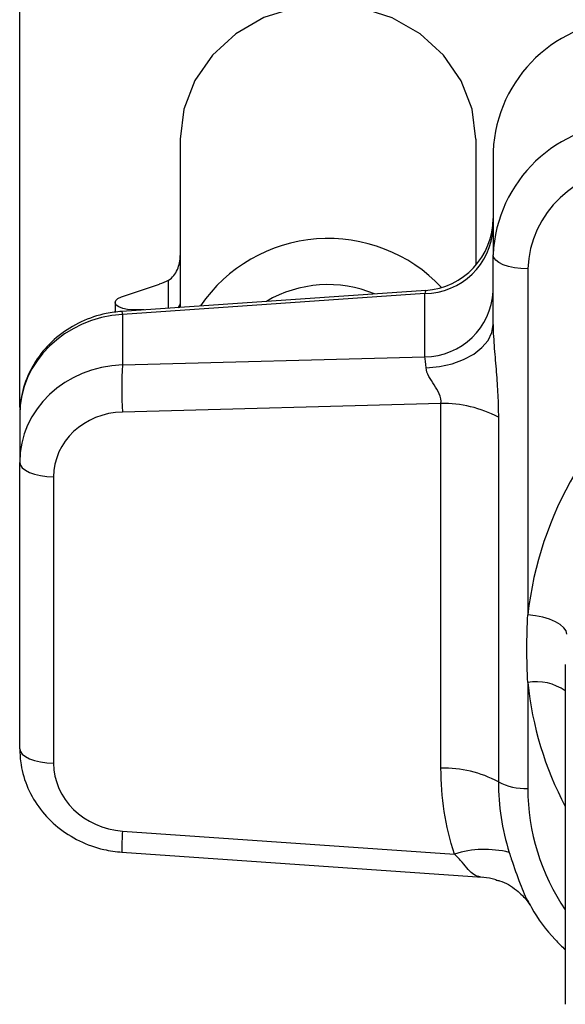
# Model space of a CAD drawing. Header units: inches. Extents: x 0.4 to 16.6, y 0.2 to 10.8.
# Tile 4 of 24: x 1.257 to 1.754, y 6.182 to 7.08. Entities that reach past the tile are written whole.
import ezdxf

# ---------------------------------------------------------------- set-up
doc = ezdxf.new("R2010")
doc.units = ezdxf.units.IN
doc.header["$MEASUREMENT"] = 0
doc.layers.add('SLD-0', color=7, linetype='Continuous', lineweight=25)
doc.styles.add('SLDTEXTSTYLE0', font='TXT', dxfattribs={"width": 0.75})
doc.dimstyles.new('SLDDIMSTYLE0', dxfattribs={"dimtxt": 0.145833, "dimasz": 0.13, "dimexe": 0, "dimexo": 0.0625, "dimgap": 0.036458, "dimtad": 0, "dimtih": 1, "dimtoh": 1, "dimdec": 1, "dimlfac": 1.9, "dimrnd": 1e-09, "dimzin": 12, "dimdsep": 46, "dimtxsty": 'SLDTEXTSTYLE0', "dimsah": 1, "dimcen": 0.09, "dimadec": 0, "dimazin": 3, "dimtfac": 1, "dimtdec": 1, "dimtofl": 0, "dimtmove": 0, "dimatfit": 3, "dimfxl": 0, "dimfrac": 2, "dimtolj": 1, "dimtzin": 12, "dimarcsym": 0})

# ---------------------------------------------------------------- blocks, each defined once
blk = doc.blocks.new('_D_6')
at = {"layer": 'SLD-0'}
for p, q in [((1.25659, 6.72675), (1.25659, 9.01213)), ((4.00953, 8.68213), (4.00953, 9.01213)), ((1.25659, 8.88713), (2.5195, 8.88713)), ((2.69154, 8.88713), (2.64718, 8.88713)), ((2.64718, 8.88713), (2.64718, 8.65541)), ((3.0148, 8.88713), (3.05916, 8.88713)), ((3.05916, 8.88713), (3.05916, 8.65541)), ((4.00953, 8.88713), (3.18684, 8.88713)), ((2.64718, 8.65541), (2.69154, 8.65541)), ((3.05916, 8.65541), (3.0148, 8.65541))]:
    blk.add_line(p, q, dxfattribs=at)
for points in [[(1.25659, 8.88713), (1.38659, 8.86713), (1.38659, 8.90713)], [(4.00953, 8.88713), (3.87953, 8.90713), (3.87953, 8.86713)]]:
    blk.add_solid(points, dxfattribs=at)
at = {"layer": 'SLD-0', "char_height": 0.145833, "attachment_point": 1, "style": 'SLDTEXTSTYLE0'}
for s, insert in [('5.2', (2.71854, 9.10469)), ('133', (2.69154, 8.8434))]:
    blk.add_mtext(s, dxfattribs=dict(at, insert=insert))

msp = doc.modelspace()

# ---------------------------------------------------------------- linework, layer by layer
at = {"color": 7, "linetype": 'Continuous', "lineweight": 25}
for p, q in [((1.40292, 6.97146), (1.4029, 6.86536)), ((1.40292, 6.97146), (1.40292, 6.81813)), ((1.67239, 6.97141), (1.67239, 6.85653)), ((1.68817, 6.96024), (1.68817, 6.86605)), ((1.40291, 6.86544), (1.40291, 6.8212)), ((1.68817, 6.80258), (1.68817, 6.86605)), ((1.71974, 6.8532), (1.71974, 6.53778)), ((1.34939, 6.82759), (1.38409, 6.83942)), ((1.62692, 6.83363), (1.34981, 6.81446)), ((1.62582, 6.83074), (1.35036, 6.81168)), ((1.62582, 6.773), (1.62582, 6.83074)), ((1.34356, 6.82251), (1.34356, 6.81359)), ((1.37018, 6.81587), (1.35988, 6.81587)), ((1.40291, 6.8212), (1.40291, 6.81813)), ((1.35036, 6.81168), (1.35036, 6.76568)), ((1.35036, 6.76568), (1.62582, 6.773)), ((1.64063, 6.73037), (1.35036, 6.72266)), ((1.64063, 6.39792), (1.64063, 6.73037)), ((1.25659, 6.72007), (1.25659, 6.67675)), ((1.69297, 6.71783), (1.69297, 6.38538)), ((1.25659, 6.41558), (1.25659, 6.67675)), ((1.28751, 6.6635), (1.28751, 6.40233)), ((1.75396, 6.49226), (1.75396, 6.1825)), ((1.71974, 6.47584), (1.71974, 6.37934)), ((1.35036, 6.34049), (1.6529, 6.31955)), ((1.34981, 6.32119), (1.6783, 6.29846))]:
    msp.add_line(p, q, dxfattribs=at)
at = {"color": 8, "linetype": 'Continuous', "lineweight": 25}
for p, q in [((1.39238, 6.81741), (1.39238, 6.84298)), ((1.35988, 6.81516), (1.35988, 6.81587))]:
    msp.add_line(p, q, dxfattribs=at)
at = {"color": 7, "linetype": 'Continuous', "lineweight": 25, "flags": 128}
for points in [[(1.67239, 6.97141), (1.66902, 6.9988), (1.65906, 7.02482), (1.64301, 7.04816), (1.62168, 7.06766), (1.59614, 7.08232), (1.56766, 7.09143), (1.53768, 7.09452), (1.5077, 7.09144), (1.47922, 7.08235), (1.45367, 7.06769), (1.43233, 7.0482), (1.41627, 7.02487), (1.4063, 6.99885), (1.40292, 6.97146)], [(1.71974, 6.8532), (1.71358, 6.85345), (1.70766, 6.85418), (1.7022, 6.85537), (1.69741, 6.85697), (1.69349, 6.85891), (1.69057, 6.86113), (1.68877, 6.86354), (1.68817, 6.86605)], [(1.35988, 6.81587), (1.35497, 6.81618), (1.35052, 6.81707), (1.34693, 6.81847), (1.34454, 6.82024), (1.34358, 6.82222), (1.34412, 6.82423), (1.34612, 6.82608), (1.34939, 6.82759)], [(1.62705, 6.76294), (1.6392, 6.76416), (1.65076, 6.76673), (1.66132, 6.77055), (1.67052, 6.7755), (1.67803, 6.78139), (1.6836, 6.78803), (1.68701, 6.79518), (1.68817, 6.80258)], [(1.25659, 6.67675), (1.25717, 6.67425), (1.25891, 6.67184), (1.26174, 6.6696), (1.26555, 6.66762), (1.27021, 6.66597), (1.27556, 6.6647), (1.28139, 6.66387), (1.28751, 6.6635)], [(1.75538, 6.52019), (1.75469, 6.52309), (1.75267, 6.52599), (1.74937, 6.52879), (1.74494, 6.53137), (1.73954, 6.53364), (1.73338, 6.53551), (1.7267, 6.53691), (1.71974, 6.53778)], [(1.25659, 6.41558), (1.25717, 6.41308), (1.25891, 6.41066), (1.26174, 6.40843), (1.26555, 6.40645), (1.27021, 6.40479), (1.27556, 6.40353), (1.28139, 6.4027), (1.28751, 6.40233)], [(1.69101, 6.29613), (1.6848, 6.29765), (1.6769, 6.2986)]]:
    msp.add_lwpolyline(points, dxfattribs=at)
at = {"color": 7, "linetype": 'Continuous', "lineweight": 25}
for centre, radius, start, end in [((1.81374, 6.95463), 0.1257, 89.87857, 177.44239), ((1.81374, 6.86044), 0.1257, 89.87857, 177.44239), ((1.81518, 6.84894), 0.09553, 89.87857, 177.44239), ((1.62238, 6.89927), 0.06579, 273.73259, 0), ((1.62544, 6.89353), 0.06279, 270.34948, 357.47161), ((1.36699, 6.8907), 0.05405, 288.44236, 298.0178), ((1.62544, 6.83579), 0.06279, 270.34948, 357.47161), ((1.66215, 6.74417), 0.31254, 176.05322, 183.94678), ((1.64291, 6.62439), 0.10601, 61.82372, 91.23614), ((1.64291, 6.29193), 0.10601, 61.82372, 91.23614), ((1.71747, 6.43168), 0.05238, 242.10897, 272.48666), ((1.6805, 6.23089), 0.09286, 76.05735, 107.28597)]:
    msp.add_arc(centre, radius, start, end, dxfattribs=at)
at = {"color": 8, "linetype": 'Continuous', "lineweight": 25}
for centre, radius, start, end in [((1.53794, 6.73961), 0.14134, 43.11121, 145.62857), ((1.53768, 6.7278), 0.11104, 67.51921, 120.39711), ((1.3451, 6.81209), 0.00527, 355.44728, 26.6767), ((2.04416, 6.5008), 0.32652, 125.61956, 173.49604), ((1.72804, 6.43223), 0.04439, 54.28852, 100.77191), ((2.02949, 6.50798), 0.3114, 185.92246, 207.77261), ((1.91881, 6.38026), 0.19907, 180.26432, 214.09206), ((1.49763, 6.32668), 0.14792, 174.64208, 182.12567)]:
    msp.add_arc(centre, radius, start, end, dxfattribs=at)
msp.add_ellipse((1.62238, 6.80061), major_axis=(0.00456, 0.03302), ratio=0.051169, start_param=0.008005, end_param=0.429132, dxfattribs=at)
at = {"color": 7, "linetype": 'Continuous', "lineweight": 25}
for centre, major_axis, ratio, start_param, end_param in [((1.39238, 6.8212), (0.01053, 0), 0.506809, 5.637138, 6.283039), ((1.35553, 6.72148), (0.09865, 0.00847), 0.912427, 1.545005, 3.063442), ((1.62238, 6.74309), (0.0018, 0.03269), 0.138216, 5.372482, 5.875143), ((1.35553, 6.67534), (0.09865, -0.00847), 0.912427, 1.701307, 3.219743), ((1.35383, 6.66209), (0.06588, -0.00837), 0.911077, 1.738455, 3.256892), ((1.35383, 6.40091), (0.06588, -0.00837), 0.911077, 3.256892, 4.775328)]:
    msp.add_ellipse(centre, major_axis=major_axis, ratio=ratio, start_param=start_param, end_param=end_param, dxfattribs=at)
for points, knots in [([(1.39238, 6.84298), (1.39419, 6.84396), (1.39574, 6.84537), (1.39841, 6.8487), (1.39949, 6.85058), (1.40207, 6.85653), (1.40291, 6.86102), (1.40291, 6.86544)], [0, 0, 0, 0, 0.25, 0.25, 0.5, 0.5, 1, 1, 1, 1]), ([(1.34981, 6.81446), (1.34497, 6.81392), (1.33222, 6.81251), (1.31233, 6.80569), (1.29193, 6.79321), (1.27518, 6.77634), (1.26327, 6.75623), (1.25738, 6.73689), (1.2568, 6.72468), (1.25659, 6.72007)], [0, 0, 0, 0, 0.098416, 0.259474, 0.421167, 0.582757, 0.743574, 0.902995, 1, 1, 1, 1]), ([(1.68817, 6.80258), (1.68817, 6.79893), (1.68832, 6.79524), (1.68874, 6.78793), (1.68901, 6.78429), (1.68988, 6.77344), (1.69053, 6.76627), (1.69165, 6.75212), (1.69213, 6.74512), (1.69279, 6.73133), (1.69297, 6.72454), (1.69297, 6.71783)], [0, 0, 0, 0, 0.125, 0.125, 0.25, 0.25, 0.5, 0.5, 0.75, 0.75, 1, 1, 1, 1]), ([(1.64063, 6.73037), (1.64096, 6.73326), (1.64027, 6.73633), (1.6378, 6.74213), (1.63615, 6.74481), (1.63282, 6.75005), (1.63111, 6.75262), (1.62829, 6.7578), (1.62718, 6.76042), (1.62705, 6.76294)], [0, 0, 0, 0, 0.25, 0.25, 0.5, 0.5, 0.75, 0.75, 1, 1, 1, 1]), ([(1.25659, 6.41558), (1.25683, 6.41072), (1.25743, 6.39846), (1.26336, 6.37935), (1.27486, 6.35982), (1.29095, 6.34329), (1.31069, 6.33077), (1.33086, 6.3234), (1.34425, 6.32184), (1.34981, 6.32119)], [0, 0, 0, 0, 0.102152, 0.257506, 0.413112, 0.569681, 0.727606, 0.886921, 1, 1, 1, 1]), ([(1.6529, 6.31955), (1.64883, 6.33233), (1.64576, 6.34533), (1.64165, 6.37153), (1.64063, 6.38469), (1.64063, 6.39792)], [0, 0, 0, 0, 0.5, 0.5, 1, 1, 1, 1]), ([(1.69297, 6.38538), (1.69297, 6.3745), (1.6938, 6.36369), (1.69711, 6.34217), (1.69959, 6.33149), (1.70287, 6.32101)], [0, 0, 0, 0, 0.5, 0.5, 1, 1, 1, 1]), ([(1.6769, 6.2986), (1.67451, 6.29892), (1.67249, 6.2996), (1.66885, 6.30189), (1.66724, 6.30352), (1.66383, 6.30746), (1.66198, 6.3098), (1.65779, 6.31459), (1.65543, 6.31708), (1.6529, 6.31955)], [0, 0, 0, 0, 0.25, 0.25, 0.5, 0.5, 0.75, 0.75, 1, 1, 1, 1]), ([(1.69076, 6.2958), (1.6919, 6.29558), (1.69878, 6.29428), (1.70906, 6.28759), (1.7183, 6.27873), (1.72091, 6.27432), (1.72171, 6.27296)], [0, 0, 0, 0, 0.08286, 0.503085, 0.847007, 1, 1, 1, 1]), ([(1.72201, 6.27321), (1.72241, 6.27244), (1.72834, 6.26096), (1.739, 6.24693), (1.75086, 6.23527), (1.75396, 6.23223)], [0, 0, 0, 0, 0.050405, 0.752086, 1, 1, 1, 1])]:
    msp.add_open_spline(points, degree=3, knots=knots, dxfattribs=at)
msp.add_open_spline([(1.71974, 6.47584), (1.71876, 6.49649), (1.71876, 6.51714), (1.71974, 6.53778)], degree=3, dxfattribs=at)
at = {"color": 8, "linetype": 'Continuous', "lineweight": 25}
msp.add_open_spline([(1.70287, 6.32101), (1.7035, 6.31902), (1.70665, 6.3091), (1.71242, 6.29344), (1.71789, 6.27895), (1.72156, 6.27399), (1.72211, 6.27325)], degree=3, knots=[0, 0, 0, 0, 0.110973, 0.553083, 0.933366, 1, 1, 1, 1], dxfattribs=at)

# ---------------------------------------------------------------- dimensions: what is measured, and where the dimension line sits
at = {"layer": 'SLD-0'}
dim = msp.add_linear_dim(base=(4.00953, 8.88713), p1=(1.25659, 6.67675), p2=(4.00953, 8.63213), dimstyle='SLDDIMSTYLE0', dxfattribs=at)
dim.commit()
dim.dimension.update_dxf_attribs({"geometry": '_D_6', "text_midpoint": (2.85317, 8.88713), "dimtype": 160})

doc.saveas('drawing.dxf')
